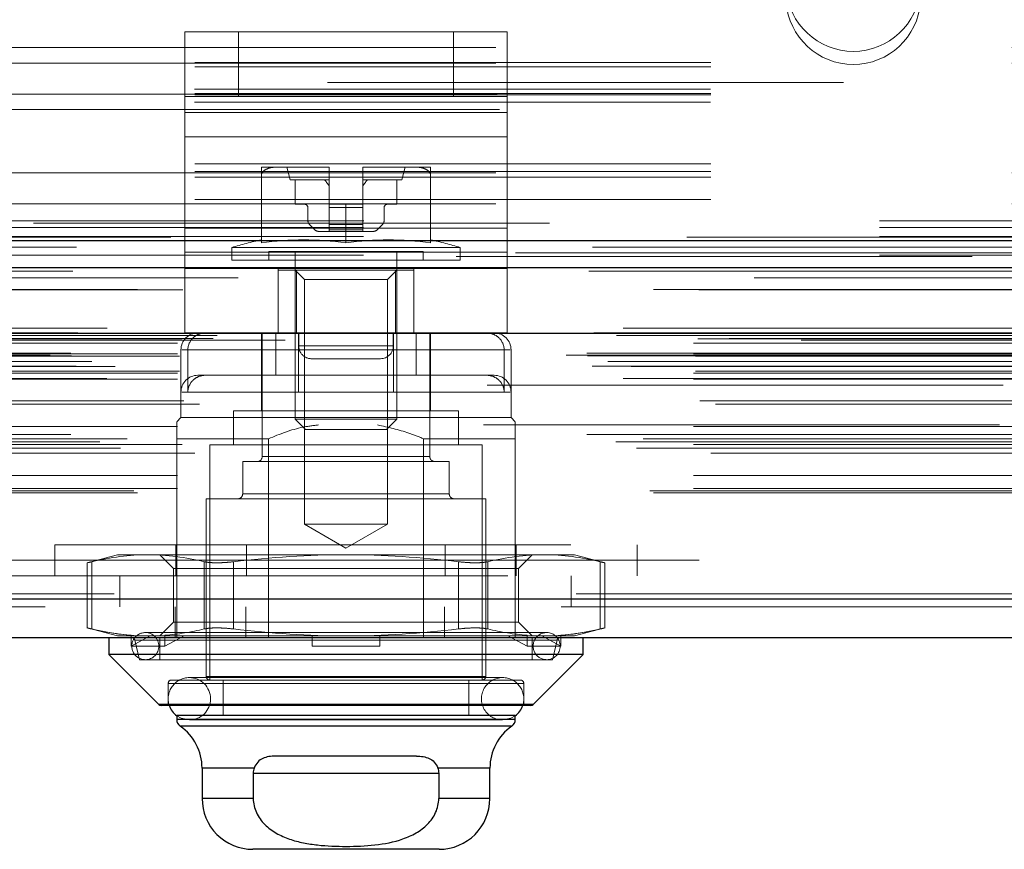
# Model space of a CAD drawing. Header units: inches. Extents: x 0.2 to 10.8, y 0.2 to 8.2.
# Tile 64 of 98: x 3.625 to 3.815, y 6.77 to 6.931. Entities that reach past the tile are written whole.
import ezdxf

# ---------------------------------------------------------------- set-up
doc = ezdxf.new("R2010")
doc.units = ezdxf.units.IN
doc.header["$MEASUREMENT"] = 0
doc.linetypes.add('HIDDEN', pattern=[0.07500000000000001, 0.05, -0.025])
doc.layers.add('SLD-0', color=179, linetype='Continuous')

msp = doc.modelspace()

# ---------------------------------------------------------------- linework, layer by layer
at = {"layer": 'SLD-0', "linetype": 'HIDDEN', "lineweight": 18}
for p, q in [((3.656532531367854, 6.916118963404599), (3.656532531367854, 6.9286189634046)), ((3.656532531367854, 6.9286189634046), (3.666949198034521, 6.9286189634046)), ((3.656535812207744, 6.9286189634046), (3.656535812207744, 6.912991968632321)), ((3.666949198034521, 6.916118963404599), (3.666949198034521, 6.9286189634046)), ((3.708615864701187, 6.9286189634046), (3.666949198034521, 6.9286189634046)), ((3.666952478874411, 6.916118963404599), (3.666952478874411, 6.9286189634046)), ((3.708615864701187, 6.916118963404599), (3.708615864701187, 6.9286189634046)), ((3.708615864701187, 6.9286189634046), (3.719032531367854, 6.9286189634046)), ((3.708619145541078, 6.916118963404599), (3.708619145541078, 6.9286189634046)), ((3.719032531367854, 6.916118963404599), (3.719032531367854, 6.9286189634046)), ((3.719032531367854, 6.9286189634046), (3.719035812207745, 6.9286189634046)), ((3.719035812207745, 6.9286189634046), (3.719035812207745, 6.912991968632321)), ((3.416835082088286, 6.925575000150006), (3.958501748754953, 6.925575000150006)), ((3.416835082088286, 6.925575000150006), (3.958501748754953, 6.925575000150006)), ((3.95850174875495, 6.922704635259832), (3.416835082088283, 6.922704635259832)), ((3.416835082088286, 6.922575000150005), (3.958501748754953, 6.922575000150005)), ((3.95850174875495, 6.921861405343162), (3.416835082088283, 6.921861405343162)), ((4.58416841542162, 6.918825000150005), (2.791168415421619, 6.918825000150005)), ((3.95850174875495, 6.916704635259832), (3.416835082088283, 6.916704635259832)), ((3.958394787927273, 6.917508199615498), (3.416942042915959, 6.917508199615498)), ((3.417050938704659, 6.916575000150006), (3.95828589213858, 6.916575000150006)), ((3.95850174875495, 6.916423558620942), (3.416835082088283, 6.916423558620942)), ((3.958394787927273, 6.914972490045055), (3.416942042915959, 6.914972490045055)), ((3.666949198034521, 6.916118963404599), (3.656532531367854, 6.916118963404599)), ((3.656532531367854, 6.90830546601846), (3.656532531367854, 6.916118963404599)), ((3.708615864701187, 6.916118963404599), (3.666949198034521, 6.916118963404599)), ((3.719032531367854, 6.916118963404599), (3.708615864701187, 6.916118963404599)), ((3.719032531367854, 6.90830546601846), (3.719032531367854, 6.916118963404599)), ((3.719032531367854, 6.916118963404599), (3.719035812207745, 6.916118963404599)), ((3.417554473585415, 6.913575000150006), (3.957782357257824, 6.913575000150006)), ((3.417554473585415, 6.913575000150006), (3.957782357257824, 6.913575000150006)), ((3.719032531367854, 6.912991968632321), (3.656532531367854, 6.912991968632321)), ((3.656535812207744, 6.912991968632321), (3.719035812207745, 6.912991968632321)), ((3.656535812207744, 6.912991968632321), (3.656535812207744, 6.890599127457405)), ((3.719035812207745, 6.912991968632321), (3.719035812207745, 6.890599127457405)), ((3.719032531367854, 6.90830546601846), (3.656532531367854, 6.90830546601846)), ((3.656532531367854, 6.885912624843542), (3.656532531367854, 6.90830546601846)), ((3.656535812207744, 6.90830546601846), (3.719035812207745, 6.90830546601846)), ((3.719032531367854, 6.885912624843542), (3.719032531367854, 6.90830546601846)), ((3.95850174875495, 6.903026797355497), (3.416835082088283, 6.903026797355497)), ((3.95850174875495, 6.901575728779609), (3.416835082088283, 6.901575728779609)), ((3.416835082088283, 6.901294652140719), (3.95850174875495, 6.901294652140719)), ((3.67481599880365, 6.902437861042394), (3.671379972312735, 6.902437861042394)), ((3.684348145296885, 6.902437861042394), (3.67481599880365, 6.902437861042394)), ((3.676301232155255, 6.902437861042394), (3.676957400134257, 6.899977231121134)), ((3.684503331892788, 6.902437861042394), (3.684348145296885, 6.902437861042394)), ((3.684503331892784, 6.902437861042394), (3.684348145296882, 6.902437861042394)), ((3.684348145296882, 6.902437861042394), (3.684503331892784, 6.902437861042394)), ((3.684503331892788, 6.902436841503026), (3.684503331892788, 6.902437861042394)), ((3.684503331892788, 6.895220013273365), (3.684503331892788, 6.902436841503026)), ((3.691220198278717, 6.902437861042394), (3.691065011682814, 6.902437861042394)), ((3.691065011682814, 6.902436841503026), (3.691065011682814, 6.902437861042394)), ((3.691065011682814, 6.902437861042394), (3.691220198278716, 6.902437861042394)), ((3.691220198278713, 6.902437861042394), (3.69106501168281, 6.902437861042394)), ((3.69106501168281, 6.902437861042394), (3.691220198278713, 6.902437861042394)), ((3.691065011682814, 6.895220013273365), (3.691065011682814, 6.902436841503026)), ((3.700752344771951, 6.902437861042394), (3.691220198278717, 6.902437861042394)), ((3.698610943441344, 6.899977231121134), (3.699267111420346, 6.902437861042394)), ((3.704188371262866, 6.902437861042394), (3.700752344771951, 6.902437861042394)), ((3.95850174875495, 6.900491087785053), (3.416835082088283, 6.900491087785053)), ((3.671379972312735, 6.887724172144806), (3.671379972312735, 6.900860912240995)), ((3.684503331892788, 6.899977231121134), (3.676957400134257, 6.899977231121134)), ((3.677941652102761, 6.899977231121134), (3.677941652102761, 6.895220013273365)), ((3.698610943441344, 6.899977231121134), (3.691065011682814, 6.899977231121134)), ((3.69762669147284, 6.895220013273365), (3.69762669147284, 6.899977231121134)), ((3.704188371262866, 6.887724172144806), (3.704188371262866, 6.900860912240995)), ((3.95850174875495, 6.896137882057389), (3.416835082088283, 6.896137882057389)), ((3.416835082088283, 6.895294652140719), (3.95850174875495, 6.895294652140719)), ((3.677941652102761, 6.895220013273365), (3.679746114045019, 6.895220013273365)), ((3.680402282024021, 6.894563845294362), (3.680402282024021, 6.892018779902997)), ((3.687784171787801, 6.895220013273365), (3.684503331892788, 6.895220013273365)), ((3.684503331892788, 6.895220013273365), (3.684503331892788, 6.894563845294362)), ((3.684503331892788, 6.894563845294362), (3.691065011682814, 6.894563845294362)), ((3.684503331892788, 6.894563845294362), (3.684503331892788, 6.892018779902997)), ((3.684503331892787, 6.894563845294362), (3.691065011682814, 6.894563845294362)), ((3.69106501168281, 6.894563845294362), (3.684503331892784, 6.894563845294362)), ((3.69106501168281, 6.894563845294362), (3.684503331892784, 6.894563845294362)), ((3.687784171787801, 6.887724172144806), (3.687784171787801, 6.895220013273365)), ((3.687784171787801, 6.895220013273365), (3.691065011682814, 6.895220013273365)), ((3.691065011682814, 6.895220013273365), (3.691065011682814, 6.894563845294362)), ((3.691065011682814, 6.894563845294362), (3.691065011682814, 6.892018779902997)), ((3.69516606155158, 6.892018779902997), (3.69516606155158, 6.894563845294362)), ((3.695822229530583, 6.895220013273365), (3.69762669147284, 6.895220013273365)), ((2.791168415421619, 6.891991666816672), (4.58416841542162, 6.891991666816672)), ((2.791168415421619, 6.891991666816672), (4.58416841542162, 6.891991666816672)), ((2.791244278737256, 6.891991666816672), (4.58409255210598, 6.891991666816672)), ((2.791244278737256, 6.891991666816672), (4.58409255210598, 6.891991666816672)), ((2.791244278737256, 6.891991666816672), (4.58409255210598, 6.891991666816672)), ((2.791244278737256, 6.891991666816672), (4.58409255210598, 6.891991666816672)), ((3.684503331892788, 6.892018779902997), (3.684503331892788, 6.891322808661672)), ((3.684503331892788, 6.892018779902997), (3.691065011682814, 6.892018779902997)), ((3.684503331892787, 6.892018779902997), (3.691065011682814, 6.892018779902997)), ((3.69106501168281, 6.892018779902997), (3.684503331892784, 6.892018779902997)), ((3.69106501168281, 6.892018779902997), (3.684503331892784, 6.892018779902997)), ((3.691065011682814, 6.892018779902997), (3.691065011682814, 6.891322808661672)), ((2.791168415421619, 6.89072381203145), (4.58416841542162, 6.89072381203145)), ((3.927251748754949, 6.891527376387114), (3.448085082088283, 6.891527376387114)), ((3.719032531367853, 6.890599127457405), (3.656532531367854, 6.890599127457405)), ((3.656535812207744, 6.890599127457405), (3.719035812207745, 6.890599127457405)), ((3.656535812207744, 6.890599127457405), (3.656535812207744, 6.882785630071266)), ((3.6806905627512, 6.891322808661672), (3.681754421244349, 6.890258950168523)), ((3.682450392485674, 6.889970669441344), (3.684503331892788, 6.889970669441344)), ((3.684503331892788, 6.891322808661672), (3.691065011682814, 6.891322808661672)), ((3.684503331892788, 6.891322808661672), (3.684503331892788, 6.890258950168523)), ((3.684503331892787, 6.891322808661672), (3.691065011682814, 6.891322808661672)), ((3.69106501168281, 6.891322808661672), (3.684503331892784, 6.891322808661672)), ((3.69106501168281, 6.891322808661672), (3.684503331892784, 6.891322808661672)), ((3.684503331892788, 6.890258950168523), (3.691065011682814, 6.890258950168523)), ((3.684503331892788, 6.890258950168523), (3.684503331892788, 6.889970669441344)), ((3.684503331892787, 6.890258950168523), (3.691065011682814, 6.890258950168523)), ((3.69106501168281, 6.890258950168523), (3.684503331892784, 6.890258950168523)), ((3.69106501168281, 6.890258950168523), (3.684503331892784, 6.890258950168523)), ((3.684503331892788, 6.889970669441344), (3.691065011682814, 6.889970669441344)), ((3.691065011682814, 6.891322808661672), (3.691065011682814, 6.890258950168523)), ((3.691065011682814, 6.890258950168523), (3.691065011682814, 6.889970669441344)), ((3.691065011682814, 6.889970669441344), (3.693117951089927, 6.889970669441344)), ((3.693813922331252, 6.890258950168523), (3.694877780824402, 6.891322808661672)), ((3.719035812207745, 6.890599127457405), (3.719035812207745, 6.882785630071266)), ((2.791168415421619, 6.888991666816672), (4.58416841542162, 6.888991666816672)), ((3.709929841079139, 6.886835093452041), (3.665638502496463, 6.886835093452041)), ((3.665638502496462, 6.886835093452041), (3.665638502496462, 6.884393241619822)), ((3.70271199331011, 6.886033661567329), (3.672856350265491, 6.886033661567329)), ((3.672856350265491, 6.886033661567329), (3.672856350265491, 6.884393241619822)), ((3.677941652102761, 6.886033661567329), (3.677941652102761, 6.853597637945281)), ((3.69762669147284, 6.853597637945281), (3.69762669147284, 6.886033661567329)), ((3.70271199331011, 6.884393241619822), (3.70271199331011, 6.886033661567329)), ((3.709929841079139, 6.884393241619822), (3.709929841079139, 6.886835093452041)), ((4.620636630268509, 6.885801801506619), (2.754658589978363, 6.885801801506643)), ((4.609113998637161, 6.885078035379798), (2.766178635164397, 6.885078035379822)), ((2.791168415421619, 6.88537347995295), (4.584168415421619, 6.885373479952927)), ((3.719032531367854, 6.885912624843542), (3.656532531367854, 6.885912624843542)), ((3.656532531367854, 6.870285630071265), (3.656532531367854, 6.885912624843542)), ((3.656535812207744, 6.885912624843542), (3.719035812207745, 6.885912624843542)), ((3.709929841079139, 6.884393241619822), (3.665638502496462, 6.884393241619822)), ((3.719032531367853, 6.870285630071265), (3.719032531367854, 6.885912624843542)), ((3.719032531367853, 6.882785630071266), (3.656532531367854, 6.882785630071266)), ((3.656535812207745, 6.870285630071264), (3.656535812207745, 6.882785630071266)), ((3.674657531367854, 6.870285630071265), (3.674657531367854, 6.882785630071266)), ((3.674660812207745, 6.882424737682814), (3.674660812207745, 6.882785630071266)), ((3.674660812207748, 6.882424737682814), (3.674660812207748, 6.870285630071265)), ((3.67821755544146, 6.882424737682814), (3.674660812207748, 6.882424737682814)), ((3.677941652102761, 6.882424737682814), (3.679718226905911, 6.880648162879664)), ((3.67821755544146, 6.882424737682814), (3.67821755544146, 6.870285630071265)), ((3.697350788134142, 6.882424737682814), (3.67821755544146, 6.882424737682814)), ((3.69585011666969, 6.880648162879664), (3.69762669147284, 6.882424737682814)), ((3.697350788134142, 6.882424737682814), (3.697350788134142, 6.870285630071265)), ((3.700907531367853, 6.882424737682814), (3.697350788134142, 6.882424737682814)), ((3.700907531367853, 6.870285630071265), (3.700907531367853, 6.882785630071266)), ((3.700910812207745, 6.870285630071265), (3.700910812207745, 6.882785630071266)), ((3.719035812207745, 6.870285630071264), (3.719035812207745, 6.882785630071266)), ((2.766888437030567, 6.880951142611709), (4.608407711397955, 6.880951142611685)), ((3.69585011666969, 6.880648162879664), (3.679718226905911, 6.880648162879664)), ((3.679718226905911, 6.880648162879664), (3.679718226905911, 6.833215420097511)), ((3.69585011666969, 6.833215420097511), (3.69585011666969, 6.880648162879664)), ((4.641493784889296, 6.871230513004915), (2.733802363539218, 6.871230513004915)), ((2.739245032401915, 6.870264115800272), (4.636051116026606, 6.870264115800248)), ((4.635841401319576, 6.870290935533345), (2.739454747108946, 6.87029093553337)), ((2.740208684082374, 6.869812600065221), (4.635087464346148, 6.869812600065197)), ((2.740208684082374, 6.869812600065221), (4.635087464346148, 6.869812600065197)), ((2.755945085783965, 6.869141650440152), (4.619351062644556, 6.869141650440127)), ((2.755945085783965, 6.869141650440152), (4.619351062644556, 6.869141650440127)), ((2.762024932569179, 6.869212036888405), (4.613271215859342, 6.869212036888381)), ((2.762024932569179, 6.869212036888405), (4.613271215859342, 6.869212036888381)), ((2.762797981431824, 6.86975925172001), (4.612498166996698, 6.869759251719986)), ((2.762797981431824, 6.86975925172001), (4.612498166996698, 6.869759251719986)), ((2.775967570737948, 6.868897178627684), (4.599384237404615, 6.868897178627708)), ((3.719032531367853, 6.870285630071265), (3.656532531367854, 6.870285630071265)), ((3.671379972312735, 6.870285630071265), (3.671379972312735, 6.855193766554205)), ((3.671544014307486, 6.870285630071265), (3.671544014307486, 6.846335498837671)), ((3.674193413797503, 6.870285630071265), (3.674193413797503, 6.862083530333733)), ((3.678615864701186, 6.867785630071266), (3.678615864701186, 6.870285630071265)), ((3.678619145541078, 6.867785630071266), (3.678619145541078, 6.870285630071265)), ((3.69694919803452, 6.867785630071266), (3.69694919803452, 6.870285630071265)), ((3.696952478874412, 6.867785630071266), (3.696952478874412, 6.870285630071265)), ((3.696970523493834, 6.870285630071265), (3.696970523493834, 6.862083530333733)), ((3.701374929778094, 6.870285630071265), (3.701374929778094, 6.862083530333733)), ((3.704024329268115, 6.846335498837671), (3.704024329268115, 6.870285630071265)), ((3.704188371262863, 6.862083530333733), (3.704188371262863, 6.870285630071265)), ((2.755111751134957, 6.868298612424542), (4.620184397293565, 6.868298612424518)), ((2.755111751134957, 6.868298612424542), (4.620184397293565, 6.868298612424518)), ((3.655795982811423, 6.867004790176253), (3.655795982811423, 6.8538814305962)), ((3.718424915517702, 6.867004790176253), (3.655946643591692, 6.867004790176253)), ((3.657143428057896, 6.867004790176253), (3.657143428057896, 6.858802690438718)), ((3.657143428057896, 6.867004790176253), (3.719621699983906, 6.867004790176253)), ((3.678597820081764, 6.867004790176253), (3.678597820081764, 6.858802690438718)), ((3.678615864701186, 6.867785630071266), (3.69694919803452, 6.867785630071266)), ((3.69694919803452, 6.867785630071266), (3.678615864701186, 6.867785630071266)), ((3.678619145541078, 6.867785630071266), (3.696952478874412, 6.867785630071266)), ((3.696952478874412, 6.867785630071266), (3.678619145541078, 6.867785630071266)), ((3.718424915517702, 6.867004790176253), (3.718424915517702, 6.858802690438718)), ((3.719772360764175, 6.858802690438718), (3.719772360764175, 6.867004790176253)), ((2.730426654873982, 6.865963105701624), (4.644869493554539, 6.865963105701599)), ((2.730426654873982, 6.865963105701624), (4.644869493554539, 6.865963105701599)), ((2.734472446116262, 6.866388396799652), (4.640823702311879, 6.866388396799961)), ((2.73456230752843, 6.865878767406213), (4.640733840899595, 6.865878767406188)), ((2.755111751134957, 6.866224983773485), (4.620184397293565, 6.866224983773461)), ((2.755111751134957, 6.866224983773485), (4.620184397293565, 6.866224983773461)), ((2.755528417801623, 6.865808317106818), (4.619767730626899, 6.865808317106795)), ((3.681115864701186, 6.865285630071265), (3.69444919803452, 6.865285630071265)), ((3.69444919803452, 6.865285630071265), (3.694452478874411, 6.865285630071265)), ((2.73549530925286, 6.863825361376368), (4.639800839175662, 6.863825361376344)), ((4.638533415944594, 6.86477452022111), (2.736801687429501, 6.864774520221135)), ((2.743042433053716, 6.863794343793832), (4.632253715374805, 6.863794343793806)), ((2.74146705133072, 6.861424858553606), (4.633823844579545, 6.861424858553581)), ((2.755111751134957, 6.862474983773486), (4.620184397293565, 6.862474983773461)), ((2.755111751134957, 6.862474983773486), (4.620184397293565, 6.862474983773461)), ((2.755111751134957, 6.861301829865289), (4.620184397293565, 6.861301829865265)), ((2.755528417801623, 6.862891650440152), (4.619767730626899, 6.862891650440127)), ((3.660586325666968, 6.862083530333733), (3.659076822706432, 6.862083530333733)), ((3.674193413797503, 6.862083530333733), (3.660586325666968, 6.862083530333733)), ((3.674193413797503, 6.862083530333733), (3.678597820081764, 6.862083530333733)), ((3.716491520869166, 6.862083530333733), (3.678597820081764, 6.862083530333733)), ((3.704188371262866, 6.855193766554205), (3.704188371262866, 6.862083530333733)), ((4.615156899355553, 6.860191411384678), (2.760133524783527, 6.860191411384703)), ((3.696970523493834, 6.858802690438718), (3.655941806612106, 6.858802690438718)), ((3.678597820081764, 6.858802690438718), (3.719626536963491, 6.858802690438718)), ((3.719772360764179, 6.8538814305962), (3.719772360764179, 6.858802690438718)), ((2.756374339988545, 6.857130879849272), (4.618944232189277, 6.857130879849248)), ((2.759406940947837, 6.856455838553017), (4.615889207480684, 6.856455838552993)), ((2.759406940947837, 6.856455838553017), (4.615889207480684, 6.856455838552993)), ((3.655795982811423, 6.8538814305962), (3.654975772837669, 6.853061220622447)), ((3.719772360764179, 6.8538814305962), (3.655795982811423, 6.8538814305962)), ((3.709601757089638, 6.855193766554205), (3.665966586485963, 6.855193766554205)), ((3.665966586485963, 6.855193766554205), (3.665966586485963, 6.848632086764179)), ((3.69762669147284, 6.853597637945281), (3.677941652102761, 6.853597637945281)), ((3.677941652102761, 6.853597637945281), (3.679954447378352, 6.85158484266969)), ((3.695613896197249, 6.85158484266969), (3.69762669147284, 6.853597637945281)), ((3.709601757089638, 6.848632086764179), (3.709601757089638, 6.855193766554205)), ((3.720592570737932, 6.853061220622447), (3.719772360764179, 6.8538814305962)), ((2.755111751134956, 6.852131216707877), (4.620184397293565, 6.852131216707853)), ((4.614419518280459, 6.852449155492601), (2.760885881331, 6.852449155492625)), ((4.634455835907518, 6.850609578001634), (2.740846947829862, 6.850609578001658)), ((3.65497577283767, 6.849780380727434), (3.65497577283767, 6.811230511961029)), ((3.672749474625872, 6.849780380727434), (3.65497577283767, 6.849780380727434)), ((3.672749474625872, 6.849780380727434), (3.672749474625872, 6.811230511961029)), ((3.695613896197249, 6.85158484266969), (3.679954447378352, 6.85158484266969)), ((3.70281886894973, 6.849780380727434), (3.70281886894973, 6.811230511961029)), ((3.720592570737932, 6.849780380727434), (3.70281886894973, 6.849780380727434)), ((3.720592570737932, 6.849780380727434), (3.720592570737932, 6.817230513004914)), ((2.740058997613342, 6.849150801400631), (4.635237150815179, 6.849150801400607)), ((2.744096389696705, 6.847982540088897), (4.631189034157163, 6.847982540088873)), ((2.745361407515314, 6.849735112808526), (4.629934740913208, 6.8497351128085)), ((2.755111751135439, 6.848686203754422), (4.620184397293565, 6.848686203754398)), ((2.756030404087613, 6.848679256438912), (4.619254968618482, 6.848679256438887)), ((3.714194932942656, 6.848632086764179), (3.661373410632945, 6.848632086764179)), ((3.661373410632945, 6.848632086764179), (3.661373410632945, 6.803028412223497)), ((3.714194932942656, 6.803028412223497), (3.714194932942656, 6.848632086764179)), ((2.758477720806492, 6.846959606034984), (4.616818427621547, 6.84695960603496)), ((3.671544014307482, 6.846335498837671), (3.703873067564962, 6.846335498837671)), ((3.704024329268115, 6.846335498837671), (3.671695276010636, 6.846335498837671)), ((3.707797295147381, 6.845351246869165), (3.66777104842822, 6.845351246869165)), ((3.66777104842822, 6.845351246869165), (3.66777104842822, 6.839117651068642)), ((3.707797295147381, 6.839117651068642), (3.707797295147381, 6.845351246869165)), ((2.755111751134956, 6.842651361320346), (4.620184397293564, 6.842651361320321)), ((2.746663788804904, 6.839718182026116), (4.628632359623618, 6.839718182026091)), ((2.747394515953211, 6.839285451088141), (4.627901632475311, 6.839285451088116)), ((2.755111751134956, 6.840118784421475), (4.620184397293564, 6.840118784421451)), ((2.755111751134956, 6.840118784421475), (4.620184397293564, 6.840118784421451)), ((3.707797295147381, 6.839117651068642), (3.66777104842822, 6.839117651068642)), ((3.667771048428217, 6.839117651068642), (3.707797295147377, 6.839117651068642)), ((3.714851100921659, 6.838133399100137), (3.660717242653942, 6.838133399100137)), ((3.660717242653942, 6.838133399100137), (3.660717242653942, 6.803684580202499)), ((3.714851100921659, 6.803684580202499), (3.714851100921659, 6.838133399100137)), ((3.69585011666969, 6.833215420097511), (3.679718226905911, 6.833215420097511)), ((3.679718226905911, 6.833215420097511), (3.687784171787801, 6.828558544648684)), ((3.687784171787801, 6.828558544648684), (3.69585011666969, 6.833215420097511)), ((3.631367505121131, 6.82923051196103), (3.744200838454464, 6.829230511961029)), ((3.631367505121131, 6.82923051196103), (3.631367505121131, 6.823230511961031)), ((3.65482583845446, 6.82923051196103), (3.65482583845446, 6.823230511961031)), ((3.668534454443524, 6.829230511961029), (3.668534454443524, 6.823230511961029)), ((3.707033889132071, 6.829230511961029), (3.707033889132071, 6.823230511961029)), ((3.720742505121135, 6.829230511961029), (3.720742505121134, 6.823230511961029)), ((3.744200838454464, 6.823230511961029), (3.744200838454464, 6.829230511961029)), ((3.643492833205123, 6.827306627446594), (3.637656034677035, 6.825742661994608)), ((3.649426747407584, 6.827306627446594), (3.643492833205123, 6.827306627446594)), ((3.687784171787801, 6.827306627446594), (3.649426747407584, 6.827306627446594)), ((3.651694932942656, 6.827306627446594), (3.654358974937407, 6.824642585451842)), ((3.726141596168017, 6.827306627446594), (3.687784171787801, 6.827306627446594)), ((3.721209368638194, 6.824642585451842), (3.723873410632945, 6.827306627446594)), ((3.732075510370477, 6.827306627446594), (3.726141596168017, 6.827306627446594)), ((3.737912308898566, 6.825742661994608), (3.732075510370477, 6.827306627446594)), ((2.819134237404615, 6.826230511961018), (4.556217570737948, 6.826230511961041)), ((2.819134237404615, 6.826230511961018), (4.556217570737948, 6.826230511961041)), ((4.556217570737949, 6.826230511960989), (2.819134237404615, 6.82623051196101)), ((4.556217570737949, 6.826230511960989), (2.819134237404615, 6.82623051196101)), ((3.637656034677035, 6.825762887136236), (3.637656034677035, 6.813102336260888)), ((3.638535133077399, 6.812916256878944), (3.638535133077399, 6.825948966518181)), ((3.638535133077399, 6.812916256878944), (3.638535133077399, 6.825948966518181)), ((3.638535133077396, 6.812916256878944), (3.638535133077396, 6.825948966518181)), ((3.638535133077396, 6.812916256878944), (3.638535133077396, 6.825948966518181)), ((3.660318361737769, 6.812916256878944), (3.660318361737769, 6.825948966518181)), ((3.660318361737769, 6.812916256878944), (3.660318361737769, 6.825948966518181)), ((3.660318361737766, 6.812916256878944), (3.660318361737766, 6.825948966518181)), ((3.660318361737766, 6.812916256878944), (3.660318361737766, 6.825948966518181)), ((3.666000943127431, 6.812916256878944), (3.666000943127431, 6.825948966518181)), ((3.666000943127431, 6.812916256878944), (3.666000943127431, 6.825948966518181)), ((3.666000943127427, 6.812916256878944), (3.666000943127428, 6.825948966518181)), ((3.666000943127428, 6.812916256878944), (3.666000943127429, 6.825948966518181)), ((3.70956740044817, 6.812916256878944), (3.709567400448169, 6.825948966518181)), ((3.70956740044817, 6.812916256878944), (3.70956740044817, 6.825948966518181)), ((3.709567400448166, 6.812916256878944), (3.709567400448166, 6.825948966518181)), ((3.709567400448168, 6.812916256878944), (3.709567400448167, 6.825948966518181)), ((3.715249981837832, 6.812916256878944), (3.715249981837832, 6.825948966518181)), ((3.715249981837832, 6.812916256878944), (3.715249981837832, 6.825948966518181)), ((3.715249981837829, 6.812916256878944), (3.715249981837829, 6.825948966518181)), ((3.715249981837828, 6.812916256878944), (3.715249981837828, 6.825948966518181)), ((3.737033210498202, 6.812916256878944), (3.737033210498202, 6.825948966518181)), ((3.737033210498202, 6.812916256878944), (3.737033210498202, 6.825948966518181)), ((3.737033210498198, 6.812916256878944), (3.737033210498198, 6.825948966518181)), ((3.737033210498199, 6.812916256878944), (3.737033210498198, 6.825948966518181)), ((3.737912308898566, 6.813102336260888), (3.737912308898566, 6.825762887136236)), ((2.819134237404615, 6.823230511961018), (4.556217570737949, 6.82323051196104)), ((3.643925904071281, 6.823230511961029), (3.643925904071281, 6.817230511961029)), ((3.658837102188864, 6.824642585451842), (3.654358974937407, 6.824642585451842)), ((3.654358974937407, 6.824642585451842), (3.654358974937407, 6.814222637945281)), ((3.721209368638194, 6.824642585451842), (3.658837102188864, 6.824642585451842)), ((3.721209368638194, 6.814222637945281), (3.721209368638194, 6.824642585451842)), ((3.731425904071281, 6.81723051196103), (3.731425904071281, 6.823230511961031)), ((4.632409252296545, 6.819709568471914), (2.742886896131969, 6.819709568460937)), ((2.74288689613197, 6.819709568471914), (4.632409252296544, 6.819709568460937)), ((2.74288689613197, 6.818667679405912), (4.632409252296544, 6.818667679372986)), ((4.629464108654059, 6.817230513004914), (2.745832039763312, 6.817230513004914)), ((3.654675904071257, 6.817230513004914), (3.654675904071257, 6.811230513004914)), ((3.66838452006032, 6.817230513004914), (3.66838452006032, 6.811230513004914)), ((3.706883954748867, 6.817230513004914), (3.706883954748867, 6.811230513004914)), ((3.720592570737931, 6.817230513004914), (3.720592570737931, 6.811230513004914)), ((3.654358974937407, 6.814222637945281), (3.651694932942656, 6.81155859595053)), ((3.658837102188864, 6.814222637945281), (3.654358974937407, 6.814222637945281)), ((3.721209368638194, 6.814222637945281), (3.658837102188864, 6.814222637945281)), ((3.723873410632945, 6.81155859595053), (3.721209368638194, 6.814222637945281)), ((3.637656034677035, 6.813122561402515), (3.643492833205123, 6.81155859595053)), ((3.646145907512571, 6.809590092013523), (3.646145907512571, 6.811688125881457)), ((3.646145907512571, 6.811688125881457), (3.646569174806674, 6.81155859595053)), ((3.726662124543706, 6.812214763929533), (3.648906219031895, 6.812214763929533)), ((3.652707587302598, 6.811688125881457), (3.653130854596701, 6.81155859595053)), ((3.652707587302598, 6.809590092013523), (3.652707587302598, 6.811688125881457)), ((3.681222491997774, 6.811688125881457), (3.681222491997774, 6.81155859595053)), ((3.694345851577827, 6.811688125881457), (3.694345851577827, 6.81155859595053)), ((3.722860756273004, 6.811688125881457), (3.7224374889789, 6.81155859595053)), ((3.722860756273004, 6.811688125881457), (3.722860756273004, 6.809590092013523)), ((3.72942243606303, 6.811688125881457), (3.728999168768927, 6.81155859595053)), ((3.72942243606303, 6.811688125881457), (3.72942243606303, 6.809590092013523)), ((3.732075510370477, 6.81155859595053), (3.737912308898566, 6.813122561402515)), ((3.646569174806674, 6.81155859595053), (3.643492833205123, 6.81155859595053)), ((3.649838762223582, 6.81155859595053), (3.646145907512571, 6.809590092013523)), ((3.646569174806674, 6.81155859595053), (3.649838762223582, 6.81155859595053)), ((3.646890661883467, 6.810721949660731), (3.728530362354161, 6.810721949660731)), ((3.64689066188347, 6.810721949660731), (3.64775792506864, 6.806965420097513)), ((3.728677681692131, 6.810721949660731), (3.647037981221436, 6.810721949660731)), ((3.649838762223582, 6.81155859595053), (3.653130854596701, 6.81155859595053)), ((3.651694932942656, 6.811230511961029), (3.651694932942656, 6.806965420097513)), ((3.656400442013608, 6.81155859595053), (3.652707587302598, 6.809590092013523)), ((3.687784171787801, 6.81155859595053), (3.653130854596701, 6.81155859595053)), ((3.681222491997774, 6.809590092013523), (3.681222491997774, 6.81155859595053)), ((3.7224374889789, 6.81155859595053), (3.687784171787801, 6.81155859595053)), ((3.694345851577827, 6.809590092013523), (3.694345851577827, 6.81155859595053)), ((3.722860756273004, 6.809590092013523), (3.719167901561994, 6.81155859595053)), ((3.7224374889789, 6.81155859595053), (3.72572958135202, 6.81155859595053)), ((3.723873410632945, 6.806965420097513), (3.723873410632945, 6.811230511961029)), ((3.72942243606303, 6.809590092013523), (3.72572958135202, 6.81155859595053)), ((3.728999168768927, 6.81155859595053), (3.72572958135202, 6.81155859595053)), ((3.72781041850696, 6.806965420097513), (3.728677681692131, 6.810721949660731)), ((3.732075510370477, 6.81155859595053), (3.728999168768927, 6.81155859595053)), ((3.652707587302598, 6.809590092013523), (3.646145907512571, 6.809590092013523)), ((3.694345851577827, 6.809590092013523), (3.681222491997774, 6.809590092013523)), ((3.722860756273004, 6.809590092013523), (3.72942243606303, 6.809590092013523)), ((3.72781041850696, 6.806965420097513), (3.64775792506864, 6.806965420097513)), ((3.722232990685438, 6.802372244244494), (3.653335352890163, 6.802372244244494)), ((3.65333535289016, 6.802372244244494), (3.722232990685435, 6.802372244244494)), ((3.653335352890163, 6.802372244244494), (3.653335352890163, 6.798107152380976)), ((3.721576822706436, 6.803028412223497), (3.653991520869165, 6.803028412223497)), ((3.718131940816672, 6.803491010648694), (3.657436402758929, 6.803491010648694)), ((3.714851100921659, 6.803684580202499), (3.660717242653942, 6.803684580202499)), ((3.660717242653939, 6.803684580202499), (3.714851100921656, 6.803684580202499)), ((3.663998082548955, 6.803028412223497), (3.663998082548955, 6.796138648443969)), ((3.711570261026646, 6.796138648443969), (3.711570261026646, 6.803028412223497)), ((3.722232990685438, 6.798107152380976), (3.722232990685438, 6.802372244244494)), ((3.6515027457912, 6.79829933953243), (3.723919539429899, 6.79829933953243)), ((3.651502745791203, 6.79829933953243), (3.724065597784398, 6.79829933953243)), ((3.65497577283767, 6.796138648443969), (3.65497577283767, 6.796109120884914)), ((3.654975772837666, 6.795398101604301), (3.720444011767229, 6.795398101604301)), ((3.65497577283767, 6.795398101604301), (3.720592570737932, 6.795398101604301)), ((3.657436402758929, 6.795288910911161), (3.718131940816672, 6.795288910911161)), ((3.720592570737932, 6.796109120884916), (3.720592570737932, 6.796138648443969)), ((3.655678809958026, 6.794051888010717), (3.719744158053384, 6.794051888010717)), ((3.65567880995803, 6.794051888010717), (3.719889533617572, 6.794051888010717)), ((3.669997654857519, 6.785974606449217), (3.659897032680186, 6.785974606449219)), ((3.659897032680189, 6.785974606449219), (3.669997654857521, 6.785974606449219)), ((3.669814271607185, 6.784983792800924), (3.705754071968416, 6.784983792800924)), ((3.705754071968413, 6.784983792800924), (3.669814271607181, 6.784983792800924)), ((3.705754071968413, 6.784983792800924), (3.669814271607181, 6.784983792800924)), ((3.705570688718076, 6.785974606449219), (3.715671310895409, 6.785974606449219)), ((3.70557068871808, 6.785974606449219), (3.715671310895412, 6.785974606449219)), ((3.669814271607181, 6.780062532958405), (3.659897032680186, 6.780062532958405)), ((3.659897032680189, 6.780062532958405), (3.669814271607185, 6.780062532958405)), ((3.705754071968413, 6.780062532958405), (3.715671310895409, 6.780062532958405)), ((3.705754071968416, 6.780062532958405), (3.715671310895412, 6.780062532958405))]:
    msp.add_line(p, q, dxfattribs=at)
at = {"layer": 'SLD-0', "linetype": 'Continuous', "lineweight": 25}
for p, q in [((2.791168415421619, 6.888188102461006), (4.58416841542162, 6.888188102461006)), ((2.791168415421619, 6.882991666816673), (4.58416841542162, 6.882991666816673)), ((4.641493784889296, 6.870188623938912), (2.733802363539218, 6.870188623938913)), ((4.632409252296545, 6.818667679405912), (2.742886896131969, 6.818667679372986)), ((4.629464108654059, 6.811230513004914), (2.745832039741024, 6.811230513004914)), ((3.641852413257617, 6.811230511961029), (3.641852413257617, 6.807949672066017)), ((3.733715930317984, 6.807949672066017), (3.733715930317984, 6.811230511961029)), ((3.641852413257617, 6.807949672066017), (3.651502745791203, 6.79829933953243)), ((3.733715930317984, 6.807949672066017), (3.641852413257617, 6.807949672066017)), ((3.724065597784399, 6.79829933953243), (3.733715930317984, 6.807949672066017)), ((3.724065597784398, 6.79829933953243), (3.651502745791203, 6.79829933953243)), ((3.723601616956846, 6.798107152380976), (3.651966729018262, 6.798107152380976)), ((3.720592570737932, 6.796138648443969), (3.65497577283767, 6.796138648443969)), ((3.65497577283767, 6.796109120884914), (3.65497577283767, 6.795398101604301)), ((3.720592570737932, 6.795398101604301), (3.65497577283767, 6.795398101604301)), ((3.720592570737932, 6.795398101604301), (3.720592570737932, 6.796109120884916)), ((3.719889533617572, 6.794051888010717), (3.65567880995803, 6.794051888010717)), ((3.701472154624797, 6.788264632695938), (3.674096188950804, 6.788264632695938)), ((3.659897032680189, 6.785974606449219), (3.659897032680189, 6.780062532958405)), ((3.669997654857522, 6.785974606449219), (3.659897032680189, 6.785974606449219)), ((3.669814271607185, 6.784983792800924), (3.705754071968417, 6.784983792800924)), ((3.669814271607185, 6.784983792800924), (3.669814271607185, 6.780062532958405)), ((3.715671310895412, 6.785974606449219), (3.705570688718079, 6.785974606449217)), ((3.705754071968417, 6.784983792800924), (3.705754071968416, 6.780062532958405)), ((3.715671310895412, 6.780062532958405), (3.715671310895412, 6.785974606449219)), ((3.669814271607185, 6.780062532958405), (3.659897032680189, 6.780062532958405)), ((3.715671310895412, 6.780062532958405), (3.705754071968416, 6.780062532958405)), ((3.705828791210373, 6.770220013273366), (3.669739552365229, 6.770220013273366))]:
    msp.add_line(p, q, dxfattribs=at)
at = {"layer": 'SLD-0', "linetype": 'HIDDEN', "lineweight": 18, "flags": 128}
for points in [[(4.653846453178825, 6.888809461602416), (3.702946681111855, 6.888809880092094), (2.721462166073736, 6.888809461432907)], [(4.6355532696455, 6.886918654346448), (3.702946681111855, 6.886919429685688), (2.73974717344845, 6.886918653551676)], [(4.609139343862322, 6.885077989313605), (3.702946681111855, 6.88507726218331), (2.766183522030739, 6.885077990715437)], [(2.734854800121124, 6.88222251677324), (3.60943439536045, 6.882225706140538), (4.640434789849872, 6.882222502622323)], [(2.734857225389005, 6.882222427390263), (3.727816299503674, 6.882222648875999), (4.640440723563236, 6.882222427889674)], [(2.747396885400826, 6.878682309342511), (3.672356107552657, 6.878681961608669), (4.627906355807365, 6.878682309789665)], [(2.75616353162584, 6.878664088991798), (3.672356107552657, 6.878664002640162), (4.619129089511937, 6.878664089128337)], [(3.65497577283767, 6.796109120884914), (3.655866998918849, 6.795601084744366), (3.657436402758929, 6.795288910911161)], [(3.718131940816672, 6.795288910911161), (3.719701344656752, 6.795601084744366), (3.720592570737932, 6.796109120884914)]]:
    msp.add_lwpolyline(points, dxfattribs=at)
at = {"layer": 'SLD-0', "linetype": 'HIDDEN', "lineweight": 18}
for centre, radius, start, end in [((3.786085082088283, 6.937906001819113), 0.01305403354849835, 184.0872180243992, 355.9127819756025), ((3.786085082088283, 6.93537029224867), 0.01305403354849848, 184.087218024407, 355.9127819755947), ((3.684349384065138, 6.890815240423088), 0.01162262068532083, 89.24106456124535, 90.00610672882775), ((3.684349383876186, 6.890815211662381), 0.01162264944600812, 89.24106550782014, 90.00610578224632), ((3.691218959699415, 6.890815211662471), 0.01162264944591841, 89.99389421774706, 90.75893449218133), ((3.691218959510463, 6.890815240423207), 0.01162262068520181, 89.99389327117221, 90.75893543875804), ((3.679746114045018, 6.894563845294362), 0.0006561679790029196, 0, 89.99999999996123), ((3.695822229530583, 6.894563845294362), 0.0006561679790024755, 90, 180), ((3.681386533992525, 6.892018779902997), 0.000984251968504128, 180, 225.0000000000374), ((3.694181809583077, 6.892018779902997), 0.000984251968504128, 314.9999999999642, 0), ((3.682450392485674, 6.890954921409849), 0.0009842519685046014, 225.0000000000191, 270.0000000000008), ((3.693117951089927, 6.890954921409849), 0.0009842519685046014, 269.9999999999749, 314.9999999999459), ((3.687784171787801, 6.81325150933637), 0.07684383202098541, 102.3260456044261, 106.7496602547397), ((3.679582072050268, 6.831932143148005), 0.05639170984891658, 81.63673791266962, 98.36326208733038), ((3.695986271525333, 6.831932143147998), 0.05639170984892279, 81.63673791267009, 98.36326208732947), ((3.687784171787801, 6.81325150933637), 0.07684383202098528, 73.25033974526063, 77.67395439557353), ((3.659076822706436, 6.867004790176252), 0.003280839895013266, 90, 179.9999999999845), ((3.716491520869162, 6.867004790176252), 0.003280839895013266, 1.551092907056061e-11, 90), ((3.681115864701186, 6.867785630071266), 0.002500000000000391, 180, 270.0000000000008), ((3.681119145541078, 6.867785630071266), 0.002500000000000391, 180, 270.0000000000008), ((3.69444919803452, 6.867785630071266), 0.002500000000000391, 270.0000000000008, 0), ((3.694452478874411, 6.867785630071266), 0.002500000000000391, 270.0000000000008, 0), ((3.659076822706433, 6.858802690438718), 0.003280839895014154, 90.0000000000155, 180), ((3.716491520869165, 6.858802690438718), 0.003280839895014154, 0, 89.9999999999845), ((3.670559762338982, 6.846335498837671), 0.0009842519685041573, 270.0000000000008, 0), ((3.705008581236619, 6.846335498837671), 0.0009842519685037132, 180, 270.0000000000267), ((3.666786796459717, 6.839117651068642), 0.0009842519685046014, 269.9999999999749, 0), ((3.708781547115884, 6.839117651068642), 0.0009842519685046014, 180, 270.0000000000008), ((3.648906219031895, 6.809590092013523), 0.002624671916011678, 90, 270.0000000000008), ((3.648906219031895, 6.809590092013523), 0.002624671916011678, 270.0000000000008, 90), ((3.726662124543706, 6.809590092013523), 0.002624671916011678, 90, 270.0000000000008), ((3.726662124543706, 6.809590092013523), 0.002624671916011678, 270.0000000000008, 90), ((3.646251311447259, 6.810574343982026), 0.0006561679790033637, 13.00000000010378, 89.99999999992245), ((3.729317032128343, 6.810574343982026), 0.0006561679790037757, 90.00000000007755, 166.999999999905), ((3.657436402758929, 6.799389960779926), 0.004101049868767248, 90, 198.2280527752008), ((3.653991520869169, 6.80237224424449), 0.0006561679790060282, 90.00000000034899, 179.9999999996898), ((3.657436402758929, 6.799389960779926), 0.004101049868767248, 270.0000000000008, 90), ((3.661373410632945, 6.803684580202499), 0.0006561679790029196, 180, 270.0000000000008), ((3.718131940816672, 6.799389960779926), 0.004101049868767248, 90, 270.0000000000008), ((3.714194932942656, 6.803684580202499), 0.0006561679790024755, 270.0000000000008, 0), ((3.718131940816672, 6.799389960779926), 0.004101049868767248, 341.7719472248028, 90), ((3.721576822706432, 6.80237224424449), 0.0006561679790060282, 3.102185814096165e-10, 89.99999999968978)]:
    msp.add_arc(centre, radius, start, end, dxfattribs=at)
at = {"layer": 'SLD-0', "linetype": 'Continuous', "lineweight": 25}
for centre, radius, start, end in [((3.651966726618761, 6.798763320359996), 0.0006561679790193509, 225.0000000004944, 269.9999999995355), ((3.723601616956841, 6.798763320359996), 0.0006561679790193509, 270.0000000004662, 314.9999999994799), ((3.657436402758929, 6.799389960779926), 0.004101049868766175, 198.2280527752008, 233.1301023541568), ((3.718131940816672, 6.799389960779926), 0.004101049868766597, 306.8698976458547, 341.7719472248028), ((3.656616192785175, 6.795398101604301), 0.001640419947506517, 180, 235.1500954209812), ((3.718952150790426, 6.795398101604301), 0.001640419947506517, 304.8499045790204, 0), ((3.65005451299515, 6.785974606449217), 0.009842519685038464, 0, 55.15009542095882), ((3.725513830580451, 6.785974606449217), 0.009842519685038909, 124.8499045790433, 180), ((3.669739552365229, 6.780062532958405), 0.009842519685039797, 180, 270.0000000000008), ((3.705828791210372, 6.780062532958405), 0.009842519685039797, 270.0000000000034, 0)]:
    msp.add_arc(centre, radius, start, end, dxfattribs=at)
at = {"layer": 'SLD-0', "linetype": 'HIDDEN', "lineweight": 18}
for points, knots in [([(3.67481599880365, 6.902437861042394), (3.674154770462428, 6.902437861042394), (3.673492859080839, 6.902392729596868), (3.672531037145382, 6.902104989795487), (3.672215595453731, 6.901971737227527), (3.671802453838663, 6.90166266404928), (3.67167165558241, 6.901537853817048), (3.671466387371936, 6.90123522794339), (3.671393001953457, 6.901055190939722), (3.671379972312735, 6.900860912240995)], [0, 0, 0, 0, 0.5000000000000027, 0.5000000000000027, 0.7499999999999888, 0.7499999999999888, 0.8749999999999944, 0.8749999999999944, 1, 1, 1, 1]), ([(3.671379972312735, 6.900860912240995), (3.671379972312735, 6.901054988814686), (3.671379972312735, 6.901235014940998), (3.671379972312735, 6.901537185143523), (3.671379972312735, 6.901661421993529), (3.671379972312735, 6.901973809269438), (3.671379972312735, 6.902105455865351), (3.671379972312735, 6.902392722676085), (3.671379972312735, 6.902437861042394), (3.671379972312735, 6.902437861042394)], [0, 0, 0, 0, 0.125000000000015, 0.125000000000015, 0.2500000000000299, 0.2500000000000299, 0.50000000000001, 0.50000000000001, 1, 1, 1, 1]), ([(3.704188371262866, 6.900860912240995), (3.704175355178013, 6.901054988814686), (3.704102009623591, 6.901235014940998), (3.703897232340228, 6.901537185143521), (3.703767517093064, 6.901661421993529), (3.703350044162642, 6.901973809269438), (3.703036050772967, 6.902105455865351), (3.702074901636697, 6.902392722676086), (3.701413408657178, 6.902437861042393), (3.700752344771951, 6.902437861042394)], [0, 0, 0, 0, 0.1250000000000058, 0.1250000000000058, 0.2500000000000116, 0.2500000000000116, 0.4999999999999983, 0.4999999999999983, 1, 1, 1, 1]), ([(3.704188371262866, 6.902437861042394), (3.704188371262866, 6.902437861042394), (3.704188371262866, 6.902392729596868), (3.704188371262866, 6.902104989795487), (3.704188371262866, 6.901971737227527), (3.704188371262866, 6.90166266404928), (3.704188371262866, 6.901537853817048), (3.704188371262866, 6.90123522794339), (3.704188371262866, 6.901055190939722), (3.704188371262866, 6.900860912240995)], [0, 0, 0, 0, 0.5, 0.5, 0.75, 0.75, 0.875, 0.875, 1, 1, 1, 1]), ([(3.660586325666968, 6.870285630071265), (3.660142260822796, 6.870285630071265), (3.659707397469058, 6.870206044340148), (3.658882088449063, 6.869889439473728), (3.658503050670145, 6.869655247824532), (3.657535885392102, 6.868755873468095), (3.657143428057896, 6.867894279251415), (3.657143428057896, 6.867004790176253)], [0, 0, 0, 0, 0.2499999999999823, 0.2499999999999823, 0.4999999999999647, 0.4999999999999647, 1, 1, 1, 1]), ([(3.678597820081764, 6.867004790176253), (3.678597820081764, 6.867449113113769), (3.678597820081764, 6.867885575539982), (3.678597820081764, 6.868689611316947), (3.678597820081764, 6.869054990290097), (3.678597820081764, 6.869652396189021), (3.678597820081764, 6.86988928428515), (3.678597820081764, 6.87020414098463), (3.678597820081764, 6.870285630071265), (3.678597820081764, 6.870285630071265)], [0, 0, 0, 0, 0.25, 0.25, 0.5, 0.5, 0.75, 0.75, 1, 1, 1, 1]), ([(3.71498201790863, 6.870285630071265), (3.715426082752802, 6.870285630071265), (3.71586094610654, 6.870206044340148), (3.716686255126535, 6.869889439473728), (3.717065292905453, 6.869655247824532), (3.718032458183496, 6.868755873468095), (3.718424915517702, 6.867894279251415), (3.718424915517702, 6.867004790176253)], [0, 0, 0, 0, 0.2499999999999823, 0.2499999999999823, 0.4999999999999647, 0.4999999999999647, 1, 1, 1, 1]), ([(3.660586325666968, 6.862083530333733), (3.660142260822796, 6.862083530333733), (3.659707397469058, 6.862003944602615), (3.658882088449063, 6.861687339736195), (3.658503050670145, 6.861453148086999), (3.657535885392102, 6.860553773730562), (3.657143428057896, 6.859692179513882), (3.657143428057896, 6.858802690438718)], [0, 0, 0, 0, 0.2500000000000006, 0.2500000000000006, 0.5000000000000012, 0.5000000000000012, 1, 1, 1, 1]), ([(3.696970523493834, 6.858802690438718), (3.696970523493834, 6.859247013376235), (3.696970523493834, 6.859683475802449), (3.696970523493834, 6.860487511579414), (3.696970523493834, 6.860852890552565), (3.696970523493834, 6.861450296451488), (3.696970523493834, 6.861687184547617), (3.696970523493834, 6.862002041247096), (3.696970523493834, 6.862083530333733), (3.696970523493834, 6.862083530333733)], [0, 0, 0, 0, 0.25, 0.25, 0.5, 0.5, 0.75, 0.75, 1, 1, 1, 1]), ([(3.71498201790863, 6.862083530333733), (3.715426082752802, 6.862083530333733), (3.71586094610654, 6.862003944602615), (3.716686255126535, 6.861687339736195), (3.717065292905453, 6.861453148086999), (3.718032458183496, 6.860553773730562), (3.718424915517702, 6.859692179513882), (3.718424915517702, 6.858802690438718)], [0, 0, 0, 0, 0.2500000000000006, 0.2500000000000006, 0.5000000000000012, 0.5000000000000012, 1, 1, 1, 1]), ([(3.65497577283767, 6.852968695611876), (3.65497577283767, 6.852913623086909), (3.65497577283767, 6.852789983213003), (3.65497577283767, 6.851370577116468), (3.65497577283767, 6.85015362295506), (3.65497577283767, 6.849780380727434)], [0, 0, 0, 0, 0.3576770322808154, 0.8029982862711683, 1, 1, 1, 1]), ([(3.672749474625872, 6.849780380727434), (3.674949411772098, 6.850671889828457), (3.678101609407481, 6.851949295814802), (3.681464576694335, 6.852333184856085), (3.682480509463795, 6.852449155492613)], [0, 0, 0, 0, 0.6979058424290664, 1, 1, 1, 1]), ([(3.69388261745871, 6.852449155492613), (3.695935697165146, 6.85199851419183), (3.698984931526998, 6.851329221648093), (3.701874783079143, 6.850161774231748), (3.70281886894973, 6.849780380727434)], [0, 0, 0, 0, 0.6733099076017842, 1, 1, 1, 1]), ([(3.720592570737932, 6.852968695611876), (3.720592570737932, 6.852913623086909), (3.720592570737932, 6.852789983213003), (3.720592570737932, 6.851370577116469), (3.720592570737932, 6.85015362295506), (3.720592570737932, 6.849780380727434)], [0, 0, 0, 0, 0.3576770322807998, 0.8029982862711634, 1, 1, 1, 1]), ([(3.638535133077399, 6.825948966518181), (3.638210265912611, 6.825872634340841), (3.637694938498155, 6.825751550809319), (3.637729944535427, 6.82575984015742), (3.637742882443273, 6.825762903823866)], [0, 0, 0, 0, 0.630409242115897, 1, 1, 1, 1]), ([(3.666000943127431, 6.825948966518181), (3.665425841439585, 6.825880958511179), (3.664861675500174, 6.82582995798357), (3.66375503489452, 6.825760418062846), (3.66321721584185, 6.825742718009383), (3.662227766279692, 6.825742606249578), (3.661763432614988, 6.825760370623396), (3.660956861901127, 6.825829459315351), (3.66060592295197, 6.825880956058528), (3.660318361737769, 6.825948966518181)], [0, 0, 0, 0, 0.25, 0.25, 0.5, 0.5, 0.75, 0.75, 1, 1, 1, 1]), ([(3.715249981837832, 6.825948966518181), (3.714962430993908, 6.825880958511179), (3.714615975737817, 6.82582995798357), (3.713806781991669, 6.825760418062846), (3.713345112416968, 6.825742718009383), (3.712356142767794, 6.825742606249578), (3.711815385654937, 6.825760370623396), (3.71071329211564, 6.825829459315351), (3.71014252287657, 6.825880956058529), (3.709567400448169, 6.825948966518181)], [0, 0, 0, 0, 0.25, 0.25, 0.5, 0.5, 0.75, 0.75, 1, 1, 1, 1]), ([(3.737825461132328, 6.825762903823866), (3.737846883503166, 6.825757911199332), (3.737919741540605, 6.825740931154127), (3.73749839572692, 6.825839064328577), (3.737095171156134, 6.825934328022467), (3.737033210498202, 6.825948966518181)], [0, 0, 0, 0, 0.2606228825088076, 0.8863851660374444, 1, 1, 1, 1]), ([(3.637742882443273, 6.813102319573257), (3.637721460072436, 6.813107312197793), (3.637648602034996, 6.813124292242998), (3.638069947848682, 6.813026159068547), (3.638473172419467, 6.812930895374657), (3.638535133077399, 6.812916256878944)], [0, 0, 0, 0, 0.260622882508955, 0.8863851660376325, 1, 1, 1, 1]), ([(3.660318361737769, 6.812916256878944), (3.660605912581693, 6.812984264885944), (3.660952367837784, 6.813035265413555), (3.661761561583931, 6.813104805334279), (3.662223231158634, 6.813122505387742), (3.663212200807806, 6.813122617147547), (3.663752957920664, 6.813104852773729), (3.66485505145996, 6.813035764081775), (3.665425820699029, 6.812984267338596), (3.66600094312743, 6.812916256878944)], [0, 0, 0, 0, 0.25, 0.25, 0.5, 0.5, 0.75, 0.75, 1, 1, 1, 1]), ([(3.70956740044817, 6.812916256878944), (3.710142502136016, 6.812984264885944), (3.710706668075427, 6.813035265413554), (3.711813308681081, 6.813104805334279), (3.712351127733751, 6.813122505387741), (3.713340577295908, 6.813122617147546), (3.713804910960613, 6.813104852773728), (3.714611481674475, 6.813035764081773), (3.714962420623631, 6.812984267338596), (3.715249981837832, 6.812916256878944)], [0, 0, 0, 0, 0.25, 0.25, 0.5, 0.5, 0.75, 0.75, 1, 1, 1, 1]), ([(3.737033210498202, 6.812916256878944), (3.737358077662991, 6.812992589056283), (3.737873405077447, 6.813113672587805), (3.737838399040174, 6.813105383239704), (3.737825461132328, 6.813102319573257)], [0, 0, 0, 0, 0.6304092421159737, 1, 1, 1, 1])]:
    msp.add_open_spline(points, degree=3, knots=knots, dxfattribs=at)
for points in [[(3.683648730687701, 6.899977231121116), (3.68392930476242, 6.899585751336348), (3.684213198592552, 6.899196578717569), (3.684503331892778, 6.898812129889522)], [(3.691065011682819, 6.898812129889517), (3.691355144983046, 6.899196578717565), (3.691639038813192, 6.899585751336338), (3.691919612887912, 6.899977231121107)], [(3.649426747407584, 6.827306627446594), (3.645782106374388, 6.827306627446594), (3.642153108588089, 6.826804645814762), (3.638535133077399, 6.825948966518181)], [(3.660318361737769, 6.825948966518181), (3.65670038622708, 6.826804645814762), (3.653071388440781, 6.827306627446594), (3.649426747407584, 6.827306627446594)], [(3.687784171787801, 6.827306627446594), (3.680494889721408, 6.827306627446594), (3.673236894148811, 6.826804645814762), (3.666000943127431, 6.825948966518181)], [(3.709567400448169, 6.825948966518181), (3.70233144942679, 6.826804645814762), (3.695073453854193, 6.827306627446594), (3.687784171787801, 6.827306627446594)], [(3.726141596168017, 6.827306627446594), (3.722496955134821, 6.827306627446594), (3.718867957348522, 6.826804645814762), (3.715249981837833, 6.825948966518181)], [(3.737033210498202, 6.825948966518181), (3.733415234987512, 6.826804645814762), (3.729786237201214, 6.827306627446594), (3.726141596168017, 6.827306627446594)], [(3.646145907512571, 6.811688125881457), (3.643600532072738, 6.811888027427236), (3.641064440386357, 6.812318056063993), (3.638535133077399, 6.812916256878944)], [(3.649426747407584, 6.81155859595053), (3.645782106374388, 6.81155859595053), (3.642153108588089, 6.812060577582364), (3.638535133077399, 6.812916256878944)], [(3.660318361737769, 6.812916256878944), (3.657789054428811, 6.812318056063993), (3.655252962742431, 6.811888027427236), (3.652707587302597, 6.811688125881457)], [(3.66600094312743, 6.812916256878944), (3.673236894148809, 6.812060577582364), (3.680494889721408, 6.81155859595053), (3.687784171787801, 6.81155859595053)], [(3.687784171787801, 6.81155859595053), (3.695073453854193, 6.81155859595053), (3.702331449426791, 6.812060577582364), (3.70956740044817, 6.812916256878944)], [(3.715249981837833, 6.812916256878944), (3.717779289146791, 6.812318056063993), (3.720315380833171, 6.811888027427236), (3.722860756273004, 6.811688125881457)], [(3.737033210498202, 6.812916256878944), (3.733415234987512, 6.812060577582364), (3.729786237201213, 6.81155859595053), (3.726141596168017, 6.81155859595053)], [(3.72942243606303, 6.811688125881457), (3.731967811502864, 6.811888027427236), (3.734503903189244, 6.812318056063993), (3.737033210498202, 6.812916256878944)]]:
    msp.add_open_spline(points, degree=3, dxfattribs=at)
at = {"layer": 'SLD-0', "linetype": 'Continuous', "lineweight": 25}
for points, knots in [([(3.674096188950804, 6.788264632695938), (3.673661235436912, 6.788264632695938), (3.673239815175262, 6.788238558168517), (3.672428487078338, 6.788106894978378), (3.672033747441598, 6.78799966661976), (3.671307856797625, 6.787663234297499), (3.670972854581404, 6.787430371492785), (3.670405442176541, 6.786813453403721), (3.670169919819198, 6.786424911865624), (3.669997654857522, 6.785974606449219)], [0, 0, 0, 0, 0.25, 0.25, 0.5, 0.5, 0.75, 0.75, 1, 1, 1, 1]), ([(3.701472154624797, 6.788264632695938), (3.701907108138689, 6.788264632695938), (3.70232852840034, 6.788238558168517), (3.703139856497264, 6.788106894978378), (3.703534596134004, 6.78799966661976), (3.704260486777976, 6.787663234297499), (3.704595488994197, 6.787430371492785), (3.705162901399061, 6.786813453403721), (3.705398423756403, 6.786424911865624), (3.705570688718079, 6.785974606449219)], [0, 0, 0, 0, 0.25, 0.25, 0.5, 0.5, 0.75, 0.75, 1, 1, 1, 1]), ([(3.669814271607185, 6.780062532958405), (3.669814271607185, 6.779587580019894), (3.669867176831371, 6.779122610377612), (3.670070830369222, 6.778211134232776), (3.670224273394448, 6.777759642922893), (3.670615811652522, 6.776903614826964), (3.670852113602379, 6.776499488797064), (3.671396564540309, 6.775733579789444), (3.671706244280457, 6.775371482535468), (3.672698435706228, 6.774378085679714), (3.673460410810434, 6.77381899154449), (3.67508916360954, 6.772883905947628), (3.675943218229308, 6.772512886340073), (3.677706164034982, 6.771904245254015), (3.678620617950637, 6.771666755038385), (3.680447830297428, 6.771296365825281), (3.681364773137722, 6.771161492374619), (3.684122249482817, 6.770857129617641), (3.68596902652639, 6.77078180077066), (3.68967271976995, 6.7707840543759), (3.691537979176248, 6.770862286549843), (3.695234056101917, 6.771280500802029), (3.697080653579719, 6.771624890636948), (3.699699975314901, 6.772543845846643), (3.70055546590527, 6.772921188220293), (3.702168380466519, 6.773860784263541), (3.702917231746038, 6.774416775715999), (3.704232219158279, 6.77575133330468), (3.704771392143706, 6.776500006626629), (3.705351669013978, 6.777780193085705), (3.705501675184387, 6.778226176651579), (3.705701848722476, 6.779129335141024), (3.705754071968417, 6.779590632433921), (3.705754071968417, 6.780062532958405)], [0, 0, 0, 0, 0.03124999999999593, 0.03124999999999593, 0.06249999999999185, 0.06249999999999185, 0.09374999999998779, 0.09374999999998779, 0.1249999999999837, 0.1249999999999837, 0.1874999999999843, 0.1874999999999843, 0.2499999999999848, 0.2499999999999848, 0.3124999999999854, 0.3124999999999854, 0.374999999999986, 0.374999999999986, 0.4999999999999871, 0.4999999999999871, 0.6249999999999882, 0.6249999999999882, 0.7499999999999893, 0.7499999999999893, 0.812499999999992, 0.812499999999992, 0.8749999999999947, 0.8749999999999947, 0.9374999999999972, 0.9374999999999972, 0.9687499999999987, 0.9687499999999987, 1, 1, 1, 1])]:
    msp.add_open_spline(points, degree=3, knots=knots, dxfattribs=at)
for points in [[(3.669997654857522, 6.785974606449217), (3.669879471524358, 6.785665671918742), (3.669814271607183, 6.785329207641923), (3.669814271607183, 6.784983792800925)], [(3.705570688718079, 6.785974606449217), (3.705688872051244, 6.785665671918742), (3.705754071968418, 6.785329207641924), (3.705754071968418, 6.784983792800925)]]:
    msp.add_open_spline(points, degree=3, dxfattribs=at)

doc.saveas('drawing.dxf')
